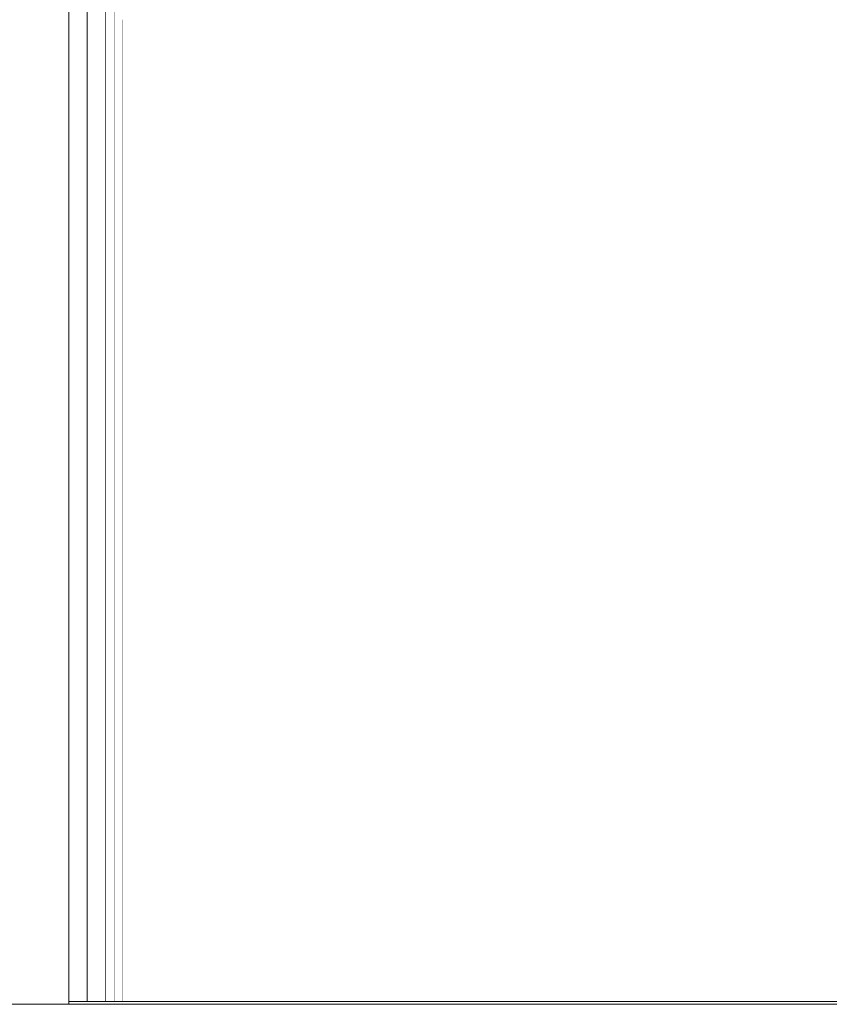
# Model space of a CAD drawing. Header units: millimetres. Extents: x -30280 to 100171, y -17460 to 4378.
# Tile 254 of 256: x 79508 to 80083, y -9810 to -9110. Entities that reach past the tile are written whole.
import ezdxf

# ---------------------------------------------------------------- set-up
doc = ezdxf.new("R2010")
doc.units = ezdxf.units.MM
doc.header["$MEASUREMENT"] = 0
doc.linetypes.add('Wipeout_Contour', pattern=[1000, 0, -1000])
for name, color, linetype in [('10_ESTR_Fotjats', 7, 'Continuous'), ('Nuevo_08_E_Envans secs', 7, 'Continuous'), ('Nuevo_14_PAV_Soft Light Grey 0554', 7, 'Continuous')]:
    doc.layers.add(name, color=color, linetype=linetype)
for name, color, linetype, lineweight in [('10_ESTR_Fotjats_Pluma_Nº__1', 7, 'Continuous', 5), ('Nuevo_08_E_Envans secs_Pluma_Nº__1', 7, 'Continuous', 5), ('Nuevo_14_PAV_Soft Light Grey 0554_Pluma_Nº__29', 7, 'Continuous', 20)]:
    doc.layers.add(name, color=color, linetype=linetype, lineweight=lineweight)

# ---------------------------------------------------------------- blocks, each defined once
blk = doc.blocks.new('Elem Sección_195_3', base_point=(91863.52, -13459.98))
at = {"layer": '10_ESTR_Fotjats_Pluma_Nº__1', "color": 7, "linetype": 'Continuous', "lineweight": 5}
blk.add_line((79542.69, -9809.98), (79472.69, -9809.98), dxfattribs=at)
blk = doc.blocks.new('Elem Sección_247_3', base_point=(91863.52, -13459.98))
at = {"layer": 'Nuevo_08_E_Envans secs_Pluma_Nº__1', "color": 7, "linetype": 'Continuous', "lineweight": 5}
for p, q in [((79555.69, -6509.98), (79555.69, -9807.98)), ((79568.69, -6509.98), (79568.69, -9807.98)), ((79574.69, -6509.98), (79574.69, -9807.98)), ((79580.69, -9109.98), (79580.69, -9807.98))]:
    blk.add_line(p, q, dxfattribs=at)
at = {"layer": 'Nuevo_08_E_Envans secs_Pluma_Nº__1', "color": 7, "linetype": 'Continuous', "lineweight": 5, "flags": 128}
blk.add_lwpolyline([(79542.69, -6159.98), (79542.69, -6199.98), (79542.69, -6219.98), (79542.69, -6509.98), (79542.69, -9807.98)], dxfattribs=at)
blk = doc.blocks.new('Elem Sección_290_3', base_point=(91863.52, -13459.98))
at = {"color": 254, "linetype": 'Wipeout_Contour', "lineweight": 0, "ltscale": 320022.825292}
blk.add_wipeout([(79568.69, -6509.98), (79568.69, -9807.98), (79574.69, -9807.98), (79574.69, -6509.98)], dxfattribs=at).dxf.layer = 'Nuevo_08_E_Envans secs'
at = {"color": 254, "linetype": 'Wipeout_Contour', "lineweight": 0, "ltscale": 2986901.362339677}
blk.add_wipeout([(80380.69, -9109.98), (79580.69, -9109.98), (79580.69, -9807.98), (80112.3, -9807.98), (80102.23, -9802.95), (80096.4, -9785.98), (80102.23, -9769.01), (80103.62, -9768.31), (80103.86, -9767.59), (80119.12, -9759.98), (80132.23, -9759.98), (80134.43, -9761.07), (80136.46, -9759.98), (80136.76, -9759.98), (80136.76, -9747.98), (80136.18, -9747.88), (80130.34, -9746.2), (80150.19, -9682.92), (80152.02, -9680.03), (80198.21, -9656.98), (80362.69, -9656.98), (80362.69, -9509.98), (80372.2, -9509.98), (80372.2, -9409.98), (80345.57, -9409.98), (80345.57, -9369.98), (80220.8, -9369.98), (80200.15, -9379.98), (80152.59, -9379.98), (80152.59, -9369.98), (80158.89, -9366.98), (80145.71, -9366.98), (80129.59, -9320.87), (80152.46, -9309.96), (80160.7, -9306.41), (80172.57, -9303.98), (80380.69, -9303.98)], dxfattribs=at).dxf.layer = 'Nuevo_08_E_Envans secs'
blk = doc.blocks.new('Elem Sección_352_3', base_point=(91863.52, -13459.98))
at = {"layer": 'Nuevo_14_PAV_Soft Light Grey 0554_Pluma_Nº__29', "color": 7, "linetype": 'Continuous', "lineweight": 20}
for p, q in [((79542.69, -9807.98), (79542.69, -9809.98)), ((84746.41, -9809.98), (79542.69, -9809.98)), ((84708.41, -9807.98), (79580.69, -9807.98))]:
    blk.add_line(p, q, dxfattribs=at)
at = {"layer": 'Nuevo_14_PAV_Soft Light Grey 0554_Pluma_Nº__29', "color": 7, "linetype": 'Continuous', "lineweight": 20, "flags": 128}
blk.add_lwpolyline([(79580.69, -9807.98), (79574.69, -9807.98), (79568.69, -9807.98), (79555.69, -9807.98), (79542.69, -9807.98)], dxfattribs=at)

msp = doc.modelspace()

# ---------------------------------------------------------------- block references
at = {"layer": '10_ESTR_Fotjats', "lineweight": 0}
msp.add_blockref('Elem Sección_195_3', (91863.52, -13459.98), dxfattribs=at)
at = {"layer": 'Nuevo_08_E_Envans secs', "lineweight": 0}
msp.add_blockref('Elem Sección_247_3', (91863.52, -13459.98), dxfattribs=at)

# ---------------------------------------------------------------- next in the draw order: block references
msp.add_blockref('Elem Sección_290_3', (91863.52, -13459.98), dxfattribs=at)

# ---------------------------------------------------------------- next in the draw order: block references
at = {"layer": 'Nuevo_14_PAV_Soft Light Grey 0554', "lineweight": 0}
msp.add_blockref('Elem Sección_352_3', (91863.52, -13459.98), dxfattribs=at)

doc.saveas('drawing.dxf')
